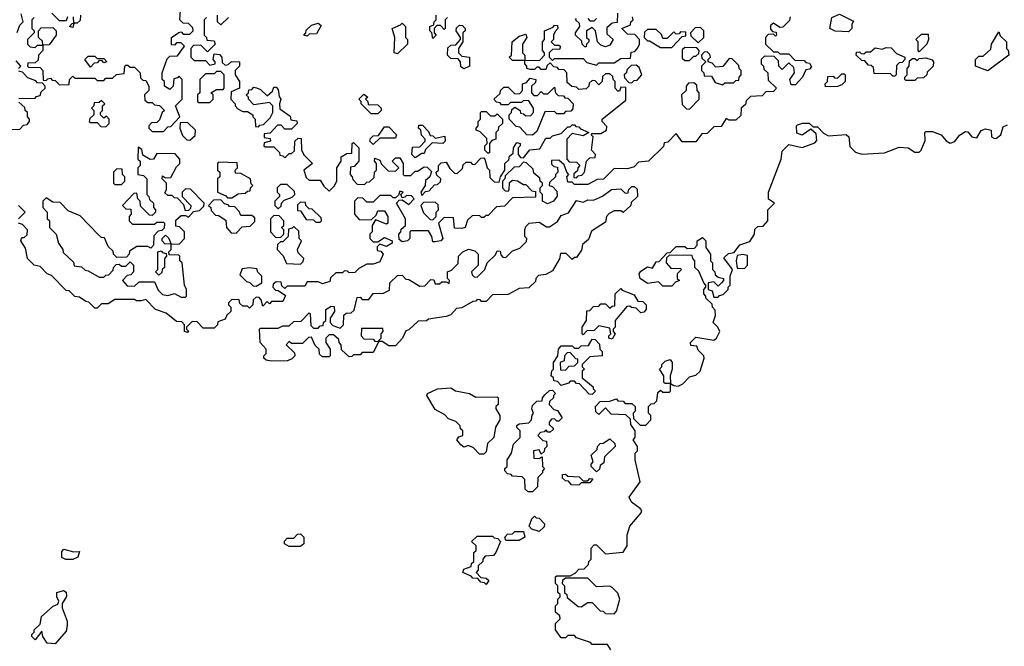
# Model space of a CAD drawing. Extents: x 2737311 to 2867920, y 875798 to 1012690.
# Tile 52 of 79: x 2820955 to 2825410, y 944381 to 947215. Entities that reach past the tile are written whole.
import ezdxf

# ---------------------------------------------------------------- set-up
doc = ezdxf.new("R2010")
doc.units = 0

msp = doc.modelspace()

# ---------------------------------------------------------------- linework, layer by layer
at = {"layer": '0CON20XD'}
for points in [[(2820943, 947157), (2820955, 947190), (2820970, 947205), (2820961.7, 947241.7)], [(2821020, 947225), (2821010, 947215), (2821010, 947175), (2821020, 947165), (2821020, 947155), (2820990, 947125), (2820990, 947105), (2821001.7, 947091.7), (2821025, 947090), (2821035, 947100), (2821060, 947100), (2821058.3, 947118.3), (2821040, 947135), (2821040, 947165), (2821051.7, 947178.3), (2821105, 947180), (2821120, 947165), (2821120, 947145), (2821088.3, 947101.7), (2821060, 947100), (2821060, 947075), (2821040, 947055), (2821038.3, 947031.7), (2821025, 947020), (2820991.7, 947018.3), (2820990, 947005), (2820995, 947000), (2821048.3, 946998.3), (2821060, 946985), (2821061.7, 946941.7), (2821075, 946940), (2821081.7, 946948.3), (2821095, 946950), (2821101.7, 946941.7), (2821115, 946940), (2821135, 946920), (2821178.3, 946921.7), (2821180, 946945), (2821195, 946960), (2821205, 946950), (2821295, 946950), (2821305, 946940), (2821335, 946940), (2821345, 946950), (2821375, 946950), (2821393, 946967), (2821428.3, 946971.7), (2821430, 947005), (2821435, 947010), (2821445, 947010), (2821455, 947000), (2821475, 947000), (2821500, 946975), (2821501.7, 946951.7), (2821511.7, 946941.7), (2821525, 946940), (2821540, 946915), (2821540, 946895), (2821520, 946875), (2821521.7, 946851.7), (2821535, 946840), (2821555, 946840), (2821565, 946830), (2821587, 946827), (2821610, 946805), (2821600, 946795), (2821588.3, 946761.7), (2821575, 946750), (2821551.7, 946748.3), (2821540, 946735), (2821540, 946725), (2821555, 946710), (2821605, 946710), (2821625, 946730), (2821638.3, 946731.7), (2821680, 946775), (2821660, 946825), (2821690, 946855), (2821690, 946945), (2821675, 946960), (2821668.3, 946951.7), (2821651.7, 946948.3), (2821650, 946915), (2821635, 946900), (2821610, 946915), (2821610, 946935), (2821600, 946945), (2821600, 946975), (2821621.7, 947038.3), (2821635, 947050), (2821668.3, 947051.7), (2821700, 947095), (2821685, 947110), (2821665, 947110), (2821655, 947100), (2821641.7, 947101.7), (2821642.5, 947135), (2821675, 947157.5), (2821685, 947160), (2821695, 947150), (2821725, 947150), (2821740, 947165), (2821738.3, 947178.3), (2821718.3, 947198.3), (2821695, 947200), (2821680, 947215), (2821683, 947257)], [(2821171.7, 947228.3), (2821165, 947210), (2821135, 947210), (2821100, 947245)], [(2821230, 947235), (2821228.3, 947211.7), (2821215, 947200), (2821200, 947200), (2821195, 947180), (2821180, 947185), (2821191.7, 947198.3), (2821200, 947200), (2821198.3, 947228.3)], [(2821800, 947225), (2821790, 947215), (2821790, 947145), (2821800, 947135), (2821801.7, 947121.7), (2821835, 947120), (2821840, 947105), (2821805, 947070), (2821775, 947100), (2821741.7, 947098.3), (2821730, 947085), (2821730, 947045), (2821745, 947030), (2821795, 947030), (2821815, 947010), (2821840, 947015), (2821840, 947025), (2821830, 947035), (2821835, 947060), (2821858.3, 947058.3), (2821870, 947045), (2821871.7, 947021.7), (2821885, 947010), (2821898.3, 947011.7), (2821913.6, 947026.4), (2821950, 947025), (2821950, 947005), (2821930, 946985), (2821930, 946965), (2821950, 946935), (2821950, 946905), (2821911.7, 946888.3), (2821910, 946855), (2821930, 946835), (2821930, 946825), (2821941.7, 946811.7), (2821965, 946800), (2821985, 946800), (2822010, 946785), (2822010, 946775), (2822020, 946765), (2822021.7, 946731.7), (2822035, 946730), (2822041.7, 946738.3), (2822058.3, 946741.7), (2822088.3, 946771.7), (2822100, 946795), (2822100, 946825), (2822085, 946840), (2822015, 946830), (2821990, 946855), (2821990, 946865), (2821980, 946875), (2821990, 946885), (2821991.7, 946898.3), (2822005, 946900), (2822015, 946910), (2822027, 946907), (2822045, 946900), (2822075, 946870), (2822098.3, 946891.7), (2822105, 946910), (2822115, 946910), (2822125, 946900), (2822128.3, 946868.3), (2822136.7, 946855), (2822130, 946835), (2822131.7, 946811.7), (2822178.3, 946778.3), (2822181.7, 946761.7), (2822208.3, 946758.3), (2822210, 946745), (2822185, 946720), (2822155, 946720), (2822138.3, 946738.3), (2822121.7, 946738.3), (2822088.3, 946701.7), (2822061.7, 946698.3), (2822061.7, 946681.7), (2822088.3, 946678.3), (2822090, 946665), (2822061.7, 946658.3), (2822060, 946645), (2822065, 946640), (2822105, 946640), (2822130, 946615), (2822131.7, 946601.7), (2822145, 946600), (2822155, 946590), (2822175, 946610), (2822185, 946610), (2822198.3, 946621.7), (2822200, 946665), (2822215, 946680), (2822228.3, 946678.3), (2822230, 946625), (2822241.7, 946601.7), (2822280, 946565), (2822240, 946535), (2822251.7, 946501.7), (2822265, 946490), (2822315, 946490), (2822331.7, 946461.7), (2822355, 946440), (2822378.3, 946461.7), (2822390, 946485), (2822390, 946545), (2822410, 946575), (2822410, 946595), (2822435, 946610), (2822458.3, 946611.7), (2822460, 946655), (2822465, 946660), (2822490, 946635), (2822490, 946575), (2822468.3, 946551.7), (2822451.7, 946548.3), (2822450, 946515), (2822460, 946505), (2822461.7, 946491.7), (2822481.7, 946471.7), (2822515, 946470), (2822525, 946480), (2822538.3, 946481.7), (2822558.3, 946501.7), (2822560, 946525), (2822570, 946535), (2822570, 946565), (2822560, 946575), (2822561.7, 946588.3), (2822585, 946580), (2822591.7, 946561.7), (2822621.7, 946531.7), (2822655, 946530), (2822670, 946545), (2822640, 946575), (2822655, 946590), (2822675, 946590), (2822690, 946565), (2822690, 946515), (2822695, 946510), (2822725, 946510), (2822745, 946530), (2822755, 946530), (2822785, 946550), (2822798.3, 946548.3), (2822818.3, 946528.3), (2822810, 946505), (2822791.7, 946488.3), (2822790, 946465), (2822770, 946435), (2822775, 946420), (2822791.7, 946438.3), (2822808.3, 946441.7), (2822831.7, 946468.3), (2822845, 946470), (2822858.3, 946481.7), (2822860, 946495), (2822841.7, 946511.7), (2822840, 946525), (2822850, 946535), (2822850, 946555), (2822861.7, 946568.3), (2822885, 946570), (2822901.7, 946541.7), (2822921.7, 946521.7), (2822935, 946520), (2822958.3, 946541.7), (2822961.7, 946558.3), (2822975, 946570), (2822995, 946570), (2823001.7, 946561.7), (2823015, 946560), (2823041.7, 946588.3), (2823055, 946590), (2823060, 946585)], [(2821900, 947225), (2821865, 947192.5), (2821850, 947205), (2821850, 947235)], [(2824441.7, 947228.3), (2824438.3, 947211.7), (2824408.3, 947181.7), (2824395, 947180), (2824365, 947200), (2824351.7, 947188.3), (2824351.7, 947171.7), (2824361.7, 947161.7), (2824378.3, 947158.3), (2824380, 947145), (2824375, 947140), (2824365, 947150), (2824341.7, 947148.3), (2824330, 947135), (2824330, 947105), (2824365, 947070), (2824385, 947070), (2824395, 947060), (2824435, 947060), (2824461.7, 947031.7), (2824505, 947030), (2824511.7, 947021.7), (2824528.3, 947018.3), (2824538.3, 947001.7), (2824528.3, 946991.7), (2824511.7, 946988.3), (2824497.5, 946955), (2824465, 946920), (2824445, 946920), (2824440, 946945), (2824460, 946975), (2824458.3, 946998.3), (2824435, 947020), (2824405, 946990), (2824390, 947005), (2824388.3, 947028.3), (2824368.3, 947048.3), (2824325, 947050), (2824310, 947035), (2824310, 947015), (2824320, 947005), (2824321.7, 946991.7), (2824340, 946975), (2824341.7, 946941.7), (2824380, 946905), (2824365, 946890), (2824331.7, 946888.3), (2824315, 946870), (2824261.7, 946868.3), (2824241.7, 946848.3), (2824238.3, 946831.7), (2824220, 946815), (2824218.3, 946781.7), (2824195, 946760), (2824165, 946760), (2824151.7, 946768.3), (2824128.3, 946731.7), (2824095, 946730), (2824065, 946700), (2824041.7, 946698.3), (2824015, 946663.3), (2823952.5, 946662.5), (2823925, 946700), (2823888.3, 946661.7), (2823871.7, 946658.3), (2823868.3, 946641.7), (2823800, 946575), (2823755, 946570), (2823735, 946550), (2823705, 946540), (2823645, 946542.5), (2823596.4, 946493.6), (2823568.3, 946491.7), (2823525, 946470), (2823465, 946470), (2823455, 946480), (2823435, 946480), (2823430, 946505), (2823440, 946515), (2823430, 946525), (2823418.3, 946558.3), (2823395, 946580), (2823361.7, 946578.3), (2823361.7, 946561.7), (2823371.7, 946551.7), (2823388.3, 946548.3), (2823390, 946525), (2823380, 946515), (2823380, 946505), (2823351.7, 946478.3), (2823350, 946465), (2823365, 946460), (2823385, 946440), (2823387, 946417), (2823370, 946395), (2823343, 946383), (2823320, 946395), (2823320, 946425), (2823310, 946435), (2823310, 946455), (2823320, 946465), (2823320, 946475), (2823310, 946485), (2823308.3, 946498.3), (2823281.7, 946521.7), (2823278.3, 946538.3), (2823248.3, 946568.3), (2823235, 946570), (2823215, 946550), (2823191.7, 946548.3), (2823151.7, 946508.3), (2823150, 946495), (2823140, 946485), (2823140, 946455), (2823151.7, 946441.7), (2823165, 946440), (2823170, 946445), (2823171.7, 946478.3), (2823185, 946490), (2823207, 946487), (2823235, 946470), (2823245, 946470), (2823271.7, 946441.7), (2823288.3, 946438.3), (2823288.3, 946411.7), (2823185, 946410), (2823148.3, 946371.7), (2823111.7, 946368.3), (2823075, 946330), (2823065, 946330), (2823055, 946320), (2823045, 946320), (2823035, 946330), (2823001.7, 946328.3), (2822981.7, 946308.3), (2822970, 946275), (2822955, 946270), (2822921.7, 946271.7), (2822918.3, 946318.3), (2822875, 946320), (2822850, 946295), (2822870, 946225), (2822860, 946215), (2822835, 946210), (2822825, 946210), (2822820, 946235), (2822805, 946260), (2822725, 946260), (2822720, 946255), (2822720, 946225), (2822710, 946215), (2822685, 946210), (2822671.7, 946221.7), (2822670, 946245), (2822680, 946255), (2822681.7, 946268.3), (2822700, 946285), (2822700, 946315), (2822660, 946385), (2822671.7, 946398.3), (2822685, 946400), (2822715, 946380), (2822740, 946405), (2822728.3, 946418.3), (2822705, 946420), (2822698.3, 946411.7), (2822685, 946410), (2822680, 946425), (2822690, 946435), (2822675, 946440), (2822668.3, 946421.7), (2822655, 946410), (2822645, 946410), (2822635, 946420), (2822585, 946420), (2822555, 946390), (2822525, 946390), (2822508.3, 946408.3), (2822485, 946410), (2822470, 946395), (2822470, 946335), (2822491.7, 946311.7), (2822545, 946310), (2822568.3, 946331.7), (2822575, 946350), (2822605, 946350), (2822620, 946325), (2822620, 946295), (2822615, 946290), (2822565, 946310), (2822550, 946285), (2822550, 946255), (2822540, 946245), (2822540, 946225), (2822555, 946210), (2822575, 946210)], [(2822825, 947130), (2822820, 947155), (2822810, 947165), (2822810, 947185), (2822828.3, 947191.7), (2822830, 947205), (2822840, 947215), (2822840, 947235)], [(2822890, 947225), (2822880, 947215), (2822880, 947175), (2822875, 947170), (2822858.3, 947188.3), (2822841.7, 947188.3), (2822830, 947175), (2822830, 947155), (2822840, 947145), (2822825, 947130)], [(2823060, 946585), (2823070, 946545), (2823080, 946535), (2823081.7, 946501.7), (2823101.7, 946481.7), (2823125, 946480), (2823130, 946505), (2823150, 946535), (2823150, 946565), (2823168.3, 946581.7), (2823171.7, 946598.3), (2823188.3, 946611.7), (2823190, 946635), (2823205, 946660), (2823220, 946655), (2823220, 946645), (2823210, 946635), (2823210, 946605), (2823221.7, 946591.7), (2823235, 946590), (2823263, 946627), (2823308.3, 946631.7), (2823335, 946680), (2823355, 946680), (2823365, 946690), (2823405, 946700), (2823435, 946730), (2823445, 946730), (2823455, 946740), (2823465, 946740), (2823471.7, 946731.7), (2823485, 946730), (2823491.7, 946721.7), (2823530, 946705), (2823505, 946690), (2823455, 946700), (2823430, 946675), (2823430, 946585), (2823441.7, 946571.7), (2823475, 946570), (2823490, 946555), (2823480, 946545), (2823478.3, 946531.7), (2823461.7, 946518.3), (2823461.7, 946501.7), (2823475, 946500), (2823481.7, 946508.3), (2823498.3, 946511.7), (2823510, 946525), (2823520, 946575), (2823535, 946590), (2823558.3, 946591.7), (2823560, 946605), (2823542.5, 946625), (2823550, 946685), (2823540, 946695), (2823545, 946700), (2823585, 946700), (2823610, 946715), (2823611.7, 946731.7), (2823590, 946755), (2823590, 946765), (2823698.3, 946851.7), (2823698.3, 946908.3), (2823675, 946910), (2823668.3, 946891.7), (2823661.7, 946891.7), (2823650, 946905), (2823650, 946935), (2823640, 946945), (2823638.3, 946958.3), (2823625, 946970), (2823605, 946970), (2823591.7, 946958.3), (2823590, 946935), (2823575, 946920), (2823558.3, 946938.3), (2823545, 946940), (2823531.7, 946928.3), (2823530, 946915), (2823518.3, 946901.7), (2823485, 946900), (2823475, 946910), (2823453, 946913), (2823431.7, 946931.7), (2823430, 946975), (2823418.3, 946988.3), (2823395, 946990), (2823388.3, 946998.3), (2823371.7, 947001.7), (2823355, 947020), (2823341.7, 947008.3), (2823335, 946990), (2823315, 946990), (2823305, 947000), (2823295, 947000), (2823285, 946990), (2823265, 946990), (2823250, 946995), (2823250, 947005), (2823240, 947015), (2823240, 947030), (2823185, 947030), (2823170, 947045), (2823180, 947055), (2823182.5, 947115), (2823215, 947140), (2823245, 947150), (2823250, 947135), (2823230, 947105), (2823230, 947065), (2823240, 947055), (2823240, 947030), (2823308.3, 947031.7), (2823330, 947055), (2823330, 947065), (2823320, 947075), (2823320, 947115), (2823330, 947125), (2823330, 947165), (2823368.3, 947181.7), (2823375, 947190), (2823388.3, 947188.3), (2823390, 947175), (2823378.3, 947161.7), (2823370, 947145), (2823370, 947125), (2823360, 947115), (2823375, 947100), (2823395, 947100), (2823400, 947095), (2823398.3, 947081.7), (2823365, 947080), (2823350, 947065), (2823350, 947045), (2823365, 947030), (2823375, 947040), (2823505, 947040), (2823521.7, 947021.7), (2823565, 947010), (2823575, 947020), (2823645, 947020), (2823675, 947040), (2823718.3, 947041.7), (2823721.7, 947068.3), (2823738.3, 947071.7), (2823751.7, 947088.3), (2823760, 947105), (2823760, 947125), (2823738.3, 947148.3), (2823705, 947150), (2823680, 947175), (2823718.3, 947191.7), (2823720, 947205), (2823730, 947215), (2823728.3, 947228.3)], [(2823660, 947245), (2823658.3, 947201.7), (2823635, 947200), (2823611.7, 947178.3), (2823611.7, 947151.7), (2823640, 947125), (2823625, 947100), (2823605, 947092.5), (2823585, 947100), (2823570, 947115), (2823560, 947165), (2823545, 947180), (2823520, 947165), (2823520, 947135), (2823530, 947125), (2823530, 947115), (2823520, 947105), (2823518.3, 947091.7), (2823511.7, 947091.7), (2823500, 947105), (2823498.3, 947118.3), (2823470, 947145), (2823470, 947155), (2823490, 947185), (2823488.3, 947198.3), (2823470, 947215), (2823475, 947220)], [(2824705, 947160), (2824645, 947162.5), (2824620, 947175), (2824630, 947225), (2824665, 947240), (2824728.3, 947208.3), (2824720, 947195), (2824720, 947175), (2824705, 947160)], [(2822255, 947140), (2822240, 947145), (2822250, 947155), (2822251.7, 947168.3), (2822275, 947190), (2822305, 947200), (2822318.3, 947188.3), (2822298.3, 947151.7), (2822265, 947150), (2822255, 947140)], [(2822665, 947060), (2822650, 947065), (2822652.5, 947135), (2822640, 947175), (2822678.3, 947191.7), (2822685, 947200), (2822700, 947185), (2822700, 947135), (2822710, 947125), (2822710, 947105), (2822665, 947060)], [(2822965, 946992.5), (2822951.7, 947001.7), (2822950, 947025), (2822938.3, 947038.3), (2822905, 947040), (2822890, 947055), (2822891.7, 947088.3), (2822905, 947100), (2822928.3, 947101.7), (2822950, 947125), (2822950, 947135), (2822930, 947165), (2822931.7, 947178.3), (2822945, 947190), (2822958.3, 947188.3), (2822970, 947175), (2822970, 947165), (2822960, 947155), (2822960, 947115), (2822940, 947085), (2822940, 947065), (2822955, 947050), (2822990, 947045), (2822990, 947005), (2822965, 946992.5)], [(2823525, 947220), (2823535, 947210), (2823555, 947210), (2823565, 947220)], [(2824025, 947110), (2824050, 947135), (2824050, 947165), (2824035, 947180), (2824011.7, 947178.3), (2823990, 947155), (2823991.7, 947141.7), (2824025, 947110)], [(2823905, 947090), (2823951.7, 947138.3), (2823968.3, 947141.7), (2823968.3, 947158.3), (2823945, 947160), (2823938.3, 947151.7), (2823925, 947150), (2823915, 947160), (2823885, 947130), (2823865, 947130), (2823858.3, 947148.3), (2823835, 947170), (2823795, 947170), (2823781.7, 947158.3), (2823780, 947135), (2823795, 947120), (2823805, 947120), (2823855, 947090), (2823905, 947090)], [(2825025, 947070), (2825020, 947075), (2825020, 947115), (2825010, 947125), (2825035, 947150), (2825065, 947150), (2825067.5, 947125), (2825060, 947105), (2825025, 947070)], [(2825335, 946983.3), (2825280, 947005), (2825280, 947035), (2825295, 947050), (2825315, 947050), (2825348.3, 947081.7), (2825352.5, 947105), (2825385, 947160), (2825391.7, 947141.7), (2825420, 947115), (2825420, 947085), (2825427, 947077), (2825430, 947055), (2825335, 946983.3)], [(2823985, 947030), (2824005, 947050), (2824015, 947050), (2824028.3, 947061.7), (2824030, 947075), (2824018.3, 947088.3), (2823965, 947090), (2823951.7, 947078.3), (2823951.7, 947041.7), (2823965, 947030), (2823985, 947030)], [(2824915, 946960), (2824905, 946960), (2824895, 946970), (2824821.7, 946971.7), (2824818.3, 946998.3), (2824808.3, 947008.3), (2824795, 947010), (2824778.3, 947028.3), (2824765, 947030), (2824740, 947055), (2824741.7, 947068.3), (2824755, 947070), (2824761.7, 947061.7), (2824775, 947060), (2824785, 947070), (2824805, 947070), (2824825, 947087.5), (2824857.5, 947082.5), (2824875, 947090), (2824898.3, 947088.3), (2824921.7, 947061.7), (2824960, 947045), (2824960, 947035), (2824948.3, 947021.7), (2824935, 947020), (2824921.7, 947008.3), (2824920, 946965), (2824915, 946960)], [(2821275, 947000), (2821250, 947035), (2821265, 947050), (2821295, 947050), (2821305, 947040), (2821335, 947040), (2821350, 947025), (2821335, 947020), (2821328.3, 947028.3), (2821315, 947030), (2821305, 947020), (2821291.7, 947018.3), (2821275, 947000)], [(2824135, 946920), (2824145, 946930), (2824185, 946930), (2824195, 946940), (2824208.3, 946941.7), (2824210, 946955), (2824220, 946965), (2824220, 946985), (2824210, 946995), (2824208.3, 947008.3), (2824178.3, 947038.3), (2824165, 947040), (2824137, 947003), (2824105, 947000), (2824088.3, 947018.3), (2824070, 947025), (2824070, 947035), (2824080, 947045), (2824078.3, 947058.3), (2824065, 947070), (2824051.7, 947068.3), (2824040, 947055), (2824041.7, 947041.7), (2824060, 947025), (2824040, 947005), (2824040, 946985), (2824050, 946975), (2824051.7, 946961.7), (2824085, 946960), (2824101.7, 946931.7), (2824135, 946920)], [(2820950, 946995), (2820960, 947005), (2820938.3, 947028.3)], [(2823725, 946930), (2823735, 946940), (2823748.3, 946941.7), (2823770, 946965), (2823758.3, 946998.3), (2823745, 947010), (2823721.7, 947008.3), (2823701.7, 946988.3), (2823700, 946975), (2823690, 946965), (2823691.7, 946951.7), (2823711.7, 946931.7), (2823725, 946930)], [(2825005, 946940), (2824965, 946940), (2824960, 946945), (2824960, 946955), (2824970, 946965), (2824970, 946995), (2824980, 947005), (2824981.7, 947028.3), (2824995, 947040), (2825005, 947040), (2825015, 947030), (2825025, 947040), (2825055, 947042.5), (2825083, 947033), (2825090, 947025), (2825087.5, 947005), (2825061.7, 946978.3), (2825060, 946965), (2825045, 946952.5), (2825015, 946950), (2825005, 946940)], [(2820951.7, 946858.3), (2821025, 946860), (2821031.7, 946868.3), (2821048.3, 946871.7), (2821051.7, 946888.3), (2821070, 946905), (2821070, 946915), (2821058.3, 946928.3), (2821035, 946930), (2821028.3, 946938.3), (2820991.7, 946951.7), (2820968.3, 946978.3), (2820951.7, 946981.7)], [(2821815, 946840), (2821830, 946855), (2821830, 946875), (2821820, 946885), (2821845, 946900), (2821875, 946900), (2821880, 946905), (2821880, 946965), (2821865, 946980), (2821845, 946980), (2821835, 946970), (2821795, 946970), (2821770, 946945), (2821770, 946885), (2821760, 946875), (2821760, 946845), (2821765, 946840), (2821815, 946840)], [(2824601.7, 946911.7), (2824600, 946925), (2824610, 946935), (2824611.7, 946958.3), (2824635, 946960), (2824641.7, 946951.7), (2824655, 946950), (2824675, 946970), (2824685, 946970), (2824690, 946965), (2824690, 946935), (2824675, 946920), (2824655, 946913.3), (2824601.7, 946911.7)], [(2823275, 946692.5), (2823250, 946695), (2823218.3, 946728.3), (2823201.7, 946731.7), (2823170, 946765), (2823170, 946785), (2823180, 946795), (2823181.7, 946808.3), (2823195, 946820), (2823220, 946805), (2823221.7, 946791.7), (2823235, 946790), (2823245, 946780), (2823268.3, 946781.7), (2823280, 946795), (2823280, 946815), (2823258.3, 946848.3), (2823235, 946850), (2823225, 946840), (2823175, 946840), (2823165, 946830), (2823135, 946830), (2823128.3, 946838.3), (2823111.7, 946841.7), (2823100, 946855), (2823128.3, 946881.7), (2823130, 946895), (2823145, 946910), (2823165, 946910), (2823195, 946880), (2823218.3, 946881.7), (2823230, 946895), (2823230, 946925), (2823248.3, 946931.7), (2823265, 946950), (2823290, 946945), (2823288.3, 946931.7), (2823270, 946915), (2823270, 946885), (2823281.7, 946871.7), (2823298.3, 946871.7), (2823315, 946890), (2823325, 946880), (2823345, 946880), (2823375, 946910), (2823380, 946885), (2823391.7, 946871.7), (2823415, 946870), (2823421.7, 946861.7), (2823435, 946860), (2823460, 946835), (2823458.3, 946811.7), (2823448.3, 946801.7), (2823425, 946800), (2823415, 946790), (2823385, 946790), (2823375, 946800), (2823331.7, 946798.3), (2823295, 946710), (2823275, 946692.5)], [(2823985, 946810), (2824030, 946855), (2824030, 946885), (2824020, 946895), (2824018.3, 946918.3), (2824005, 946930), (2823981.7, 946928.3), (2823970, 946915), (2823970, 946895), (2823950, 946875), (2823951.7, 946831.7), (2823971.7, 946811.7), (2823985, 946810)], [(2822575, 946790), (2822545, 946790), (2822500, 946835), (2822500, 946845), (2822490, 946855), (2822511.7, 946878.3), (2822530, 946865), (2822520, 946855), (2822530, 946845), (2822531.7, 946831.7), (2822575, 946830), (2822590, 946815), (2822590, 946805), (2822575, 946790)], [(2820921.7, 946718.3), (2820955, 946720), (2820971.7, 946738.3), (2820988.3, 946741.7), (2821000, 946755), (2821000, 946765), (2820990, 946775), (2820990, 946795), (2820980, 946805), (2820978.3, 946818.3), (2820951.7, 946841.7)], [(2821345, 946730), (2821360, 946745), (2821360, 946765), (2821348.3, 946778.3), (2821335, 946770), (2821320, 946785), (2821320, 946795), (2821330, 946805), (2821330, 946825), (2821340, 946835), (2821325, 946850), (2821315, 946840), (2821291.7, 946838.3), (2821290, 946825), (2821280, 946815), (2821290, 946805), (2821290, 946785), (2821271.7, 946768.3), (2821270, 946755), (2821275, 946750), (2821305, 946750), (2821321.7, 946731.7), (2821345, 946730)], [(2823075, 946610), (2823060, 946625), (2823060, 946645), (2823070, 946655), (2823068.3, 946678.3), (2823038.3, 946708.3), (2823020, 946715), (2823020, 946725), (2823030, 946735), (2823030, 946755), (2823040, 946765), (2823040, 946795), (2823045, 946800), (2823065, 946800), (2823085, 946780), (2823105, 946780), (2823115, 946790), (2823140, 946765), (2823140, 946745), (2823121.7, 946728.3), (2823120, 946715), (2823110, 946705), (2823110, 946675), (2823091.7, 946668.3), (2823080, 946655), (2823080, 946615), (2823075, 946610)], [(2821725, 946670), (2821748.3, 946691.7), (2821750, 946715), (2821715, 946750), (2821681.7, 946748.3), (2821680, 946725), (2821691.7, 946691.7), (2821711.7, 946671.7), (2821725, 946670)], [(2822745, 946590), (2822730, 946605), (2822731.7, 946638.3), (2822765, 946640), (2822790, 946665), (2822790, 946675), (2822773, 946693), (2822770, 946715), (2822760, 946725), (2822761.7, 946738.3), (2822778.3, 946738.3), (2822805, 946710), (2822811.7, 946691.7), (2822825, 946690), (2822835, 946680), (2822878.3, 946688.3), (2822880, 946665), (2822870, 946655), (2822821.7, 946658.3), (2822791.7, 946628.3), (2822785, 946610), (2822775, 946610), (2822745, 946590)], [(2823630, 944365), (2823615, 944390), (2823545, 944390), (2823538.3, 944398.3), (2823475, 944420), (2823465, 944430), (2823435, 944430), (2823425, 944420), (2823405, 944420), (2823380, 944455), (2823380, 944485), (2823400, 944505), (2823398.3, 944518.3), (2823380, 944535), (2823380, 944565), (2823390, 944575), (2823390, 944595), (2823400, 944605), (2823400, 944615), (2823390, 944625), (2823390, 944655), (2823380, 944665), (2823380, 944695), (2823385, 944700), (2823445, 944700), (2823468.3, 944711.7), (2823485, 944730), (2823508.3, 944731.7), (2823528.3, 944751.7), (2823530, 944765), (2823540, 944775), (2823540, 944825), (2823555, 944840), (2823565, 944840), (2823605, 944800), (2823685, 944807.5), (2823703.3, 944835), (2823703.8, 944885), (2823716.1, 944923.9), (2823767.5, 944985), (2823770, 944995), (2823762.5, 945005), (2823723.6, 945033.6), (2823712.5, 945055), (2823762.5, 945125), (2823740, 945225), (2823740, 945255), (2823750, 945265), (2823750, 945285), (2823730, 945315), (2823740, 945325), (2823740, 945355), (2823720, 945385), (2823718.3, 945408.3), (2823698.3, 945428.3), (2823631.7, 945431.7), (2823605, 945460), (2823575, 945430), (2823561.7, 945441.7), (2823560, 945465), (2823581.7, 945488.3), (2823625, 945490), (2823655, 945500), (2823661.7, 945491.7), (2823685, 945490), (2823695, 945480), (2823725, 945480), (2823740, 945465), (2823740, 945445), (2823730, 945435), (2823731.7, 945411.7), (2823761.7, 945381.7), (2823788.3, 945381.7), (2823810, 945405), (2823810, 945425), (2823800, 945435), (2823800, 945465), (2823811.7, 945478.3), (2823825, 945480), (2823838.3, 945491.7), (2823841.7, 945528.3), (2823855, 945540), (2823865, 945530), (2823895, 945530), (2823900, 945535), (2823900, 945570), (2823875, 945570), (2823870, 945575), (2823870, 945605), (2823850, 945635), (2823860, 945645), (2823860, 945655), (2823875, 945670), (2823898.3, 945678.3), (2823907.5, 945665), (2823906.7, 945635), (2823897.5, 945605), (2823900, 945570), (2823915, 945560), (2823935, 945557.5), (2823955, 945567.5), (2823985, 945600), (2824015, 945607.5), (2824033.3, 945625), (2824052.5, 945685), (2824050, 945695), (2824025, 945720), (2824018.3, 945738.3), (2823991.7, 945741.7), (2823990, 945755), (2824015, 945780), (2824095, 945765.8), (2824108, 945775), (2824122.5, 945805), (2824114.2, 945824.2), (2824093.3, 945845), (2824103, 945877), (2824101.7, 945901.7), (2824090, 945915), (2824088.3, 945928.3), (2824060, 945955), (2824060, 945965), (2824050, 945975), (2824050, 945995), (2824060, 946005), (2824060, 946015), (2824050, 946025), (2824028.3, 946078.3), (2824010, 946095), (2824010, 946125), (2824000, 946135), (2823998.3, 946148.3), (2823895, 946150), (2823881.7, 946138.3), (2823880, 946115), (2823901.7, 946091.7), (2823945, 946090), (2823950, 946085), (2823930, 946065), (2823930, 946045), (2823940, 946035), (2823921.7, 946028.3), (2823905, 946010), (2823865, 946010), (2823845, 946030), (2823795, 946022.5), (2823762.5, 946045), (2823757.5, 946065), (2823765, 946077.5), (2823795, 946097.5), (2823818.3, 946091.7), (2823835, 946120), (2823848.3, 946121.7), (2823885, 946160), (2823898.3, 946161.7), (2823925, 946190), (2823965, 946190), (2823975, 946180), (2824008.3, 946181.7), (2824020, 946195), (2824020, 946215), (2824045, 946230), (2824060, 946215), (2824060, 946185), (2824080, 946155), (2824080, 946125), (2824090, 946115), (2824090, 946085), (2824100, 946075), (2824101.7, 946061.7), (2824115, 946050), (2824140, 946045), (2824140, 946035), (2824130, 946025), (2824115, 946010), (2824095, 946030), (2824070, 946025), (2824070, 945995), (2824088.3, 945988.3), (2824095, 945960), (2824115, 945960), (2824121.7, 945968.3), (2824138.3, 945971.7), (2824160, 945995), (2824160, 946005), (2824170, 946015), (2824170, 946055), (2824180, 946085), (2824141.7, 946138.3), (2824161.7, 946158.3), (2824188.3, 946161.7), (2824213, 946197), (2824258.3, 946211.7), (2824280, 946245), (2824281.7, 946268.3), (2824295, 946280), (2824318.3, 946281.7), (2824340, 946305), (2824340, 946355), (2824370, 946385), (2824343, 946403), (2824343.3, 946435), (2824400, 946585), (2824405, 946620), (2824435, 946650), (2824495, 946636.7), (2824552.5, 946657.5), (2824561.7, 946668.3), (2824558.3, 946698.3), (2824535, 946720), (2824495, 946692.5), (2824471.7, 946701.7), (2824470, 946735), (2824475, 946740), (2824497, 946747), (2824527, 946747), (2824545, 946730), (2824565, 946730), (2824591.7, 946701.7), (2824615, 946690), (2824695, 946696.2), (2824706.2, 946685), (2824711.2, 946641.2), (2824736.4, 946616.4), (2824765, 946606.7), (2824867.7, 946612.3), (2824935, 946638.8), (2824975, 946635.6), (2825005, 946615.8), (2825024.3, 946615.7), (2825034.4, 946625.6), (2825051.7, 946668.3), (2825050, 946705), (2825055, 946710), (2825085, 946710), (2825123.9, 946693.9), (2825147.1, 946667.1), (2825165, 946656.9), (2825185.4, 946664.6), (2825207.8, 946692.2), (2825235, 946710), (2825245, 946707.5), (2825263.8, 946685)], [(2825263.8, 946685), (2825285, 946680.8), (2825305.9, 946714.1), (2825325, 946720.8), (2825350, 946715), (2825352.5, 946685), (2825365, 946677.1), (2825375, 946678.6), (2825393.8, 946695), (2825405, 946730), (2825425, 946740)], [(2822555, 946650), (2822540, 946665), (2822541.7, 946678.3), (2822555, 946690), (2822578.3, 946691.7), (2822605, 946730), (2822625, 946730), (2822660, 946695), (2822655, 946680), (2822585, 946680), (2822555, 946650)], [(2821705, 945960), (2821710, 945965), (2821710, 945995), (2821700, 946015), (2821690, 946115), (2821680, 946125), (2821680, 946145), (2821675, 946150), (2821631.7, 946151.7), (2821630, 946165), (2821640, 946175), (2821640, 946200), (2821611.7, 946201.7), (2821600, 946215), (2821600, 946225), (2821615, 946240), (2821628.3, 946228.3), (2821640, 946200), (2821678.3, 946201.7), (2821700, 946225), (2821700, 946255), (2821678.3, 946278.3), (2821661.7, 946281.7), (2821661.7, 946308.3), (2821685, 946330), (2821705, 946330), (2821718.3, 946321.7), (2821741.7, 946348.3), (2821768.3, 946351.7), (2821788.3, 946371.7), (2821790, 946385), (2821728.3, 946448.3), (2821705, 946450), (2821690, 946435), (2821690, 946415), (2821730, 946375), (2821728.3, 946361.7), (2821718.3, 946351.7), (2821705, 946350), (2821698.3, 946378.3), (2821668.3, 946408.3), (2821655, 946410), (2821645, 946420), (2821625, 946420), (2821611.7, 946431.7), (2821620, 946445), (2821620, 946475), (2821600, 946495), (2821601.7, 946508.3), (2821615, 946500), (2821638.3, 946501.7), (2821665, 946550), (2821680, 946565), (2821680, 946585), (2821658.3, 946608.3), (2821575, 946610), (2821560, 946585), (2821545, 946582.5), (2821511.7, 946601.7), (2821508.3, 946628.3), (2821491.7, 946638.3), (2821490, 946585), (2821500, 946575), (2821500, 946555), (2821490, 946545), (2821490, 946515), (2821515, 946510), (2821530, 946495), (2821530, 946425), (2821540, 946415), (2821541.7, 946401.7), (2821560, 946385), (2821560, 946365), (2821570, 946355), (2821570, 946345), (2821555, 946330), (2821541.7, 946331.7), (2821501.7, 946371.7), (2821500, 946395), (2821490, 946405), (2821485, 946430), (2821471.7, 946428.3), (2821420, 946375), (2821435, 946360), (2821458.3, 946358.3), (2821460, 946335), (2821450, 946325), (2821450, 946305), (2821465, 946290), (2821565, 946290), (2821575, 946300), (2821605, 946300), (2821610, 946295), (2821608.3, 946271.7), (2821598.3, 946261.7), (2821581.7, 946258.3), (2821561.7, 946238.3), (2821560, 946195), (2821548.3, 946181.7), (2821535, 946190), (2821485, 946190), (2821451.7, 946168.3), (2821450, 946155), (2821438.3, 946141.7), (2821395, 946140), (2821380, 946155), (2821378.3, 946168.3), (2821355, 946190), (2821338.3, 946228.3), (2821325, 946230), (2821311.7, 946241.7), (2821228.3, 946328.3), (2821175, 946350), (2821138.3, 946388.3), (2821105, 946390), (2821075, 946410), (2821060, 946395), (2821060, 946365), (2821080, 946345), (2821080, 946315), (2821085, 946310), (2821090, 946305), (2821090, 946275), (2821120, 946245), (2821130, 946205), (2821150, 946175), (2821151.7, 946161.7), (2821198.3, 946118.3), (2821201.7, 946101.7), (2821235, 946097.5), (2821251.7, 946081.7), (2821265, 946080), (2821315, 946050), (2821335, 946050), (2821345, 946060), (2821358.3, 946061.7), (2821378.3, 946081.7), (2821380, 946095), (2821391.7, 946108.3), (2821405, 946110), (2821415, 946100), (2821435, 946100), (2821455, 946120), (2821470, 946105), (2821470, 946075), (2821458.3, 946061.7), (2821441.7, 946058.3), (2821420, 946035), (2821441.7, 946011.7), (2821475, 946010), (2821495, 946030), (2821565, 946030), (2821581.7, 945991.7), (2821601.7, 945971.7), (2821625, 945967.5), (2821655, 945976.2), (2821685, 945960), (2821705, 945960)], [(2821915, 946410), (2821943, 946427), (2821975, 946430), (2821985, 946440), (2821998.3, 946441.7), (2822000, 946455), (2822010, 946465), (2822003, 946473), (2822000, 946495), (2821955, 946520), (2821931.7, 946521.7), (2821930, 946535), (2821940, 946545), (2821938.3, 946568.3), (2821855, 946570), (2821850, 946565), (2821850, 946535), (2821860, 946525), (2821860, 946505), (2821850, 946495), (2821850, 946435), (2821888.3, 946418.3), (2821895, 946410), (2821915, 946410)], [(2821415, 946470), (2821430, 946485), (2821430, 946505), (2821420, 946515), (2821418.3, 946538.3), (2821395, 946540), (2821380, 946525), (2821380, 946475), (2821385, 946470), (2821415, 946470)], [(2822125, 946360), (2822138.3, 946371.7), (2822140, 946385), (2822151.7, 946398.3), (2822188.3, 946411.7), (2822200, 946425), (2822198.3, 946438.3), (2822165, 946470), (2822135, 946470), (2822120, 946455), (2822120, 946435), (2822130, 946425), (2822130, 946415), (2822110, 946395), (2822110, 946375), (2822125, 946360)], [(2822095, 945670), (2822070, 945675), (2822060, 945685), (2822060, 945695), (2822070, 945705), (2822070, 945725), (2822042.5, 945755), (2822040, 945815), (2822045, 945820), (2822125, 945820), (2822145, 945830), (2822175, 945830), (2822195, 945850), (2822228.3, 945851.7), (2822265, 945890), (2822270, 945885), (2822271.7, 945831.7), (2822285, 945820), (2822305, 945820), (2822315, 945830), (2822328.3, 945831.7), (2822330, 945845), (2822340, 945855), (2822340, 945905), (2822365, 945920), (2822378.3, 945918.3), (2822380, 945895), (2822360, 945865), (2822360, 945845), (2822371.7, 945831.7), (2822405, 945820), (2822420, 945835), (2822421.7, 945878.3), (2822431.7, 945888.3), (2822455, 945890), (2822468.3, 945901.7), (2822481.7, 945958.3), (2822495, 945960), (2822505, 945950), (2822535, 945950), (2822555, 945977.5), (2822601.7, 945978.3), (2822628.3, 945991.7), (2822630, 946025), (2822665, 946057.5), (2822685, 946060), (2822701.7, 946041.7), (2822715, 946040), (2822765, 946010), (2822788.3, 946011.7), (2822815, 946040), (2822828.3, 946038.3), (2822835, 946020), (2822855, 946020), (2822865, 946030), (2822885, 946030), (2822898.3, 946021.7), (2822900, 946035), (2822890, 946045), (2822890, 946075), (2822908.3, 946081.7), (2822938.3, 946111.7), (2822940, 946145), (2822960, 946165), (2822985, 946177.5), (2823015, 946170), (2823030, 946155), (2823030, 946105), (2823000, 946075), (2823001.7, 946061.7), (2823011.7, 946051.7), (2823025, 946050), (2823060, 946085), (2823070, 946115), (2823108.3, 946151.7), (2823115, 946170), (2823128.3, 946168.3), (2823131.7, 946151.7), (2823141.7, 946141.7), (2823155, 946140), (2823185, 946170), (2823218.3, 946181.7), (2823248.3, 946211.7), (2823250, 946225), (2823240, 946235), (2823240, 946265), (2823245, 946280), (2823260, 946295), (2823305, 946300), (2823338.3, 946278.3), (2823351.7, 946278.3), (2823388.3, 946301.7), (2823405, 946330), (2823438.3, 946341.7), (2823475, 946397.5), (2823505, 946390), (2823525, 946400), (2823551.7, 946398.3), (2823592.5, 946417.5), (2823633, 946447), (2823675, 946450), (2823695, 946430), (2823708.3, 946431.7), (2823710, 946445), (2823725, 946460), (2823735, 946460), (2823748.3, 946448.3), (2823750, 946415), (2823721.7, 946388.3), (2823720, 946375), (2823685, 946342.5), (2823675, 946350), (2823645, 946350), (2823621.7, 946338.3), (2823610, 946325), (2823605, 946300), (2823541.7, 946258.3), (2823528.3, 946221.7), (2823501.7, 946198.3), (2823497, 946173), (2823475, 946140), (2823465, 946140), (2823455, 946130), (2823428.3, 946158.3), (2823401.7, 946158.3), (2823397, 946133), (2823365, 946080), (2823335, 946062.5), (2823301.7, 946058.3), (2823290, 946045), (2823288.3, 946031.7), (2823258.3, 946001.7), (2823215, 946000), (2823165, 945972.5), (2823095, 945970), (2823065, 945940), (2823045, 945940), (2823038.3, 945948.3), (2823025, 945950), (2823018.3, 945941.7), (2823005, 945940), (2822955, 945912.5), (2822931.7, 945908.3), (2822905, 945880), (2822885, 945872.5), (2822805, 945860), (2822795, 945852.5), (2822758.3, 945851.7), (2822715, 945812.5), (2822701.7, 945808.3), (2822687.5, 945775), (2822655, 945740), (2822625, 945740), (2822595, 945760), (2822580, 945760), (2822555, 945710), (2822505, 945710), (2822495, 945700), (2822465, 945700), (2822458.3, 945691.7), (2822445, 945690), (2822411.7, 945721.7), (2822410, 945745), (2822400, 945755), (2822398.3, 945768.3), (2822375, 945790), (2822355, 945790), (2822340, 945775), (2822340, 945755), (2822360, 945725), (2822360, 945695), (2822355, 945690), (2822325, 945690), (2822311.7, 945701.7), (2822310, 945725), (2822291.7, 945741.7), (2822275, 945780), (2822261.7, 945778.3), (2822235, 945750), (2822185, 945750), (2822175, 945760), (2822160, 945745), (2822198.3, 945708.3), (2822200, 945695), (2822185, 945680), (2822165, 945672.5), (2822095, 945670)], [(2821935, 946250), (2821961.7, 946278.3), (2821998.3, 946281.7), (2822018.3, 946301.7), (2822018.3, 946318.3), (2822005, 946330), (2821955, 946330), (2821948.3, 946348.3), (2821928.3, 946368.3), (2821905, 946370), (2821898.3, 946378.3), (2821881.7, 946381.7), (2821865, 946400), (2821831.7, 946398.3), (2821810, 946375), (2821820, 946365), (2821821.7, 946351.7), (2821841.7, 946331.7), (2821855, 946330), (2821888.3, 946308.3), (2821890, 946275), (2821911.7, 946251.7), (2821935, 946250)], [(2822315, 946300), (2822320, 946305), (2822318.3, 946318.3), (2822278.3, 946358.3), (2822265, 946360), (2822250, 946375), (2822248.3, 946388.3), (2822225, 946390), (2822211.7, 946378.3), (2822211.7, 946351.7), (2822225, 946350), (2822251.7, 946311.7), (2822285, 946310), (2822295, 946300), (2822315, 946300)], [(2822825, 946310), (2822840, 946325), (2822840, 946345), (2822850, 946355), (2822848.3, 946378.3), (2822835, 946390), (2822781.7, 946388.3), (2822770, 946375), (2822781.7, 946341.7), (2822811.7, 946311.7), (2822825, 946310)], [(2820950, 946315), (2820980, 946345), (2820950, 946375)], [(2821715, 945800), (2821700, 945805), (2821700, 945835), (2821688.3, 945848.3), (2821665, 945850), (2821618.3, 945888.3), (2821570, 945905), (2821525, 945950), (2821505, 945943.3), (2821483.6, 945943.6), (2821475, 945950), (2821385, 945950), (2821355, 945930), (2821325, 945930), (2821305, 945910), (2821295, 945910), (2821268.3, 945938.3), (2821255, 945940), (2821225, 945960), (2821205, 945962.5), (2821178.3, 945988.3), (2821165, 945990), (2821098.3, 946058.3), (2821080, 946065), (2821048.3, 946098.3), (2821020, 946105), (2820990, 946135), (2820981.7, 946181.7), (2820960, 946215), (2820965, 946230), (2820975, 946230), (2820988.3, 946241.7), (2820990, 946265), (2820968.3, 946288.3), (2820950, 946295)], [(2822135, 946230), (2822150, 946245), (2822150, 946265), (2822140, 946275), (2822150, 946285), (2822150, 946305), (2822128.3, 946328.3), (2822105, 946330), (2822090, 946315), (2822090, 946255), (2822111.7, 946231.7), (2822135, 946230)], [(2822225, 946110), (2822238.3, 946121.7), (2822240, 946135), (2822215, 946160), (2822212.5, 946175), (2822230, 946215), (2822220, 946225), (2822218.3, 946258.3), (2822195, 946280), (2822188.3, 946271.7), (2822171.7, 946268.3), (2822170, 946235), (2822145, 946210), (2822135, 946210), (2822121.7, 946198.3), (2822120, 946175), (2822147, 946147), (2822161.7, 946111.7), (2822225, 946110)], [(2822575, 946210), (2822605, 946230), (2822640, 946215), (2822640, 946205), (2822615, 946190), (2822585, 946200), (2822571.7, 946188.3), (2822571.7, 946171.7), (2822588.3, 946168.3), (2822600, 946155), (2822585, 946120), (2822555, 946110), (2822525, 946110), (2822490, 946090), (2822471.7, 946071.7), (2822445, 946070), (2822438.3, 946078.3), (2822425, 946080), (2822415, 946070), (2822385, 946070), (2822361.7, 946048.3), (2822358.3, 946031.7), (2822325, 946020), (2822305, 946030), (2822255, 946030), (2822245, 946010), (2822165, 946010), (2822155, 946000), (2822141.7, 946011.7), (2822138.3, 946028.3), (2822115, 946030), (2822101.7, 946018.3), (2822100, 946005), (2822111.7, 945991.7), (2822125, 945990), (2822158.3, 945968.3), (2822145, 945940), (2822095, 945940), (2822085, 945930), (2822075, 945940), (2822055, 945920), (2822048.3, 945948.3), (2822038.3, 945958.3), (2822025, 945960), (2822011.7, 945948.3), (2822010, 945925), (2821995, 945910), (2821985, 945920), (2821965, 945920), (2821951.7, 945931.7), (2821948.3, 945948.3), (2821915, 945950), (2821900, 945935), (2821900, 945925), (2821910, 945915), (2821910, 945895), (2821891.7, 945878.3), (2821885, 945860), (2821851.7, 945848.3), (2821850, 945835), (2821835, 945820), (2821785, 945820), (2821758.3, 945848.3), (2821735, 945850), (2821710, 945825), (2821710, 945815), (2821720, 945805), (2821715, 945800)], [(2821585, 946060), (2821570, 946075), (2821580, 946085), (2821580, 946165), (2821595, 946170), (2821601.7, 946161.7), (2821618.3, 946158.3), (2821620, 946145), (2821610, 946135), (2821610, 946095), (2821600, 946085), (2821598.3, 946071.7), (2821585, 946060)], [(2824235, 946090), (2824247.5, 946105), (2824248.3, 946148.3), (2824225, 946152.5), (2824201.7, 946148.3), (2824197.5, 946125), (2824201.7, 946091.7), (2824235, 946090)], [(2822025, 946010), (2822050, 946025), (2822050, 946055), (2822033, 946073), (2822028.3, 946088.3), (2821995, 946092.5), (2821961.7, 946088.3), (2821951.7, 946061.7), (2821981.7, 946031.7), (2821997, 946027), (2822011.7, 946011.7), (2822025, 946010)], [(2823635, 945770), (2823620, 945775), (2823620, 945785), (2823630, 945795), (2823625, 945820), (2823575, 945830), (2823555, 945810), (2823521.7, 945808.3), (2823505, 945790), (2823500, 945795), (2823500, 945825), (2823520, 945855), (2823521.7, 945898.3), (2823535, 945900), (2823551.7, 945918.3), (2823575, 945920), (2823585, 945930), (2823605, 945930), (2823625, 945910), (2823635, 945920), (2823648.3, 945921.7), (2823650, 945975), (2823675, 946000), (2823681.7, 945991.7), (2823735, 945970), (2823751.7, 945941.7), (2823775, 945940), (2823790, 945925), (2823790, 945905), (2823778.3, 945891.7), (2823765, 945890), (2823745, 945910), (2823723, 945913), (2823715, 945920), (2823701.7, 945918.3), (2823650, 945855), (2823650, 945825), (2823640, 945815), (2823640, 945805), (2823650, 945795), (2823635, 945770)], [(2822575, 945760), (2822590, 945775), (2822590, 945795), (2822600, 945805), (2822598.3, 945818.3), (2822501.7, 945818.3), (2822500, 945785), (2822511.7, 945771.7), (2822555, 945770), (2822561.7, 945761.7), (2822575, 945760)], [(2823545, 945520), (2823531.7, 945521.7), (2823488.3, 945568.3), (2823475, 945570), (2823465, 945580), (2823445, 945580), (2823438.3, 945571.7), (2823405, 945560), (2823388.3, 945578.3), (2823371.7, 945581.7), (2823370, 945595), (2823360, 945605), (2823363, 945627), (2823370, 945635), (2823370, 945665), (2823390, 945695), (2823392.5, 945725), (2823405, 945740), (2823455, 945740), (2823465, 945730), (2823485, 945730), (2823495, 945740), (2823528.3, 945741.7), (2823545, 945770), (2823558.3, 945768.3), (2823578.3, 945748.3), (2823580, 945725), (2823590, 945715), (2823590, 945695), (2823535, 945690), (2823500, 945655), (2823500, 945645), (2823510, 945635), (2823500, 945625), (2823500, 945595), (2823550, 945555), (2823550, 945545), (2823560, 945535), (2823545, 945520)], [(2823425, 945630), (2823441.7, 945648.3), (2823465, 945650), (2823480, 945665), (2823480, 945680), (2823471.7, 945681.7), (2823445, 945710), (2823431.7, 945708.3), (2823420, 945695), (2823418.3, 945671.7), (2823400, 945665), (2823401.7, 945631.7), (2823425, 945630)], [(2823055, 945250), (2823035, 945250), (2823008.3, 945278.3), (2822985, 945290), (2822965, 945282.5), (2822951.7, 945291.7), (2822932.5, 945315), (2822941.7, 945328.3), (2822960, 945335), (2822960, 945355), (2822950, 945365), (2822948.3, 945378.3), (2822928.3, 945398.3), (2822895, 945410), (2822878.3, 945428.3), (2822835, 945452.5), (2822797.5, 945515), (2822800, 945525), (2822845, 945546), (2822905, 945550), (2822926.7, 945536.7), (2822990, 945525), (2823018.3, 945508.3), (2823115, 945510), (2823120, 945505), (2823120, 945475), (2823110, 945465), (2823110, 945455), (2823127.5, 945425), (2823127.5, 945405), (2823108.3, 945371.7), (2823100, 945325), (2823071.7, 945298.3), (2823065, 945260), (2823055, 945250)], [(2823275, 945080), (2823255, 945080), (2823241.7, 945091.7), (2823240, 945135), (2823228.3, 945148.3), (2823185, 945150), (2823178.3, 945158.3), (2823161.7, 945161.7), (2823150, 945175), (2823150, 945185), (2823160, 945195), (2823160, 945225), (2823180, 945255), (2823190, 945295), (2823220, 945325), (2823220, 945355), (2823205, 945370), (2823205, 945380), (2823215, 945386.7), (2823258.3, 945391.7), (2823270, 945405), (2823273, 945427), (2823280, 945435), (2823272.5, 945455), (2823275, 945470), (2823295, 945490), (2823318.3, 945491.7), (2823320, 945505), (2823331.7, 945518.3), (2823351.7, 945538.3), (2823365, 945540), (2823380, 945525), (2823370, 945515), (2823370, 945505), (2823351.7, 945488.3), (2823350, 945475), (2823371.7, 945451.7), (2823388.3, 945448.3), (2823410, 945415), (2823395, 945400), (2823385, 945400), (2823375, 945410), (2823361.7, 945408.3), (2823350, 945395), (2823350, 945385), (2823368.3, 945368.3), (2823368.3, 945361.7), (2823355, 945350), (2823345, 945350), (2823335, 945360), (2823328.3, 945351.7), (2823311.7, 945348.3), (2823300, 945335), (2823321.7, 945311.7), (2823338.3, 945308.3), (2823340, 945285), (2823330, 945275), (2823328.3, 945261.7), (2823315, 945250), (2823305, 945270), (2823280, 945265), (2823281.7, 945231.7), (2823305, 945230), (2823318.3, 945238.3), (2823320, 945195), (2823330, 945185), (2823320, 945175), (2823320, 945165), (2823300, 945145), (2823298.3, 945101.7), (2823275, 945080)], [(2823565, 945170), (2823540, 945195), (2823540, 945205), (2823550, 945215), (2823540, 945245), (2823568.3, 945271.7), (2823570, 945285), (2823581.7, 945298.3), (2823595, 945300), (2823625, 945320), (2823648.3, 945298.3), (2823650, 945285), (2823601.7, 945238.3), (2823598.3, 945211.7), (2823581.7, 945198.3), (2823578.3, 945181.7), (2823565, 945170)], [(2823485, 945110), (2823451.7, 945111.7), (2823438.3, 945128.3), (2823425, 945130), (2823411.7, 945141.7), (2823411.7, 945158.3), (2823425, 945160), (2823435, 945150), (2823487, 945147), (2823505, 945130), (2823525, 945130), (2823535, 945140), (2823548.3, 945138.3), (2823535, 945120), (2823495, 945120), (2823485, 945110)], [(2823305, 944900), (2823271.7, 944911.7), (2823260, 944925), (2823271.7, 944958.3), (2823285, 944970), (2823291.7, 944961.7), (2823305, 944960), (2823330, 944935), (2823328.3, 944921.7), (2823305, 944900)], [(2822225, 944832.5), (2822175, 944832.5), (2822152.5, 944845), (2822153, 944857), (2822165, 944870), (2822195, 944870), (2822211.7, 944888.3), (2822225, 944890), (2822240, 944875), (2822240, 944845), (2822225, 944832.5)], [(2823065, 944660), (2823058.3, 944668.3), (2823041.7, 944671.7), (2823028.3, 944688.3), (2823005, 944690), (2822998.3, 944698.3), (2822960, 944715), (2822965, 944730), (2822998.3, 944741.7), (2823000, 944755), (2823010, 944765), (2823010, 944805), (2823020, 944815), (2823020, 944835), (2823000, 944855), (2823025, 944880), (2823095, 944880), (2823101.7, 944871.7), (2823118.3, 944868.3), (2823130, 944855), (2823110, 944805), (2823098.3, 944791.7), (2823061.7, 944788.3), (2823050, 944775), (2823050, 944765), (2823030, 944745), (2823030, 944725), (2823020, 944715), (2823041.7, 944691.7), (2823065, 944690), (2823078.3, 944678.3), (2823065, 944660)], [(2823215, 944860), (2823155, 944860), (2823150, 944875), (2823161.7, 944888.3), (2823185, 944890), (2823195, 944900), (2823235, 944900), (2823240, 944875), (2823215, 944860)], [(2821195, 944773.3), (2821163.6, 944773.6), (2821145, 944782.5), (2821145, 944810), (2821155, 944820), (2821198.3, 944808.3), (2821225, 944810), (2821217.5, 944785), (2821195, 944773.3)], [(2823645, 944527.5), (2823655, 944540), (2823670, 944595), (2823661.8, 944621.8), (2823635, 944647.5), (2823625, 944652.5), (2823565, 944650), (2823525, 944690), (2823425, 944690), (2823411.7, 944678.3), (2823410, 944665), (2823420, 944655), (2823420, 944625), (2823430, 944615), (2823431.7, 944601.7), (2823481.7, 944561.7), (2823495, 944560), (2823525, 944580), (2823545, 944580), (2823581.7, 944541.7), (2823595, 944540), (2823605, 944530), (2823645, 944527.5)], [(2821115, 944392.5), (2821080, 944395), (2821060, 944425), (2821055, 944450), (2821025, 944410), (2821010, 944425), (2821010, 944435), (2821020, 944445), (2821020, 944455), (2821048.3, 944481.7), (2821053.6, 944516.4), (2821107, 944563), (2821128.3, 944571.7), (2821132.5, 944585), (2821122.5, 944605), (2821122.5, 944625), (2821153, 944633), (2821166, 944626), (2821166.1, 944606.1), (2821147.5, 944575), (2821146.7, 944555), (2821170, 944495), (2821170, 944475), (2821165, 944450), (2821115, 944392.5)]]:
    msp.add_lwpolyline(points, dxfattribs=at)

doc.saveas('drawing.dxf')
